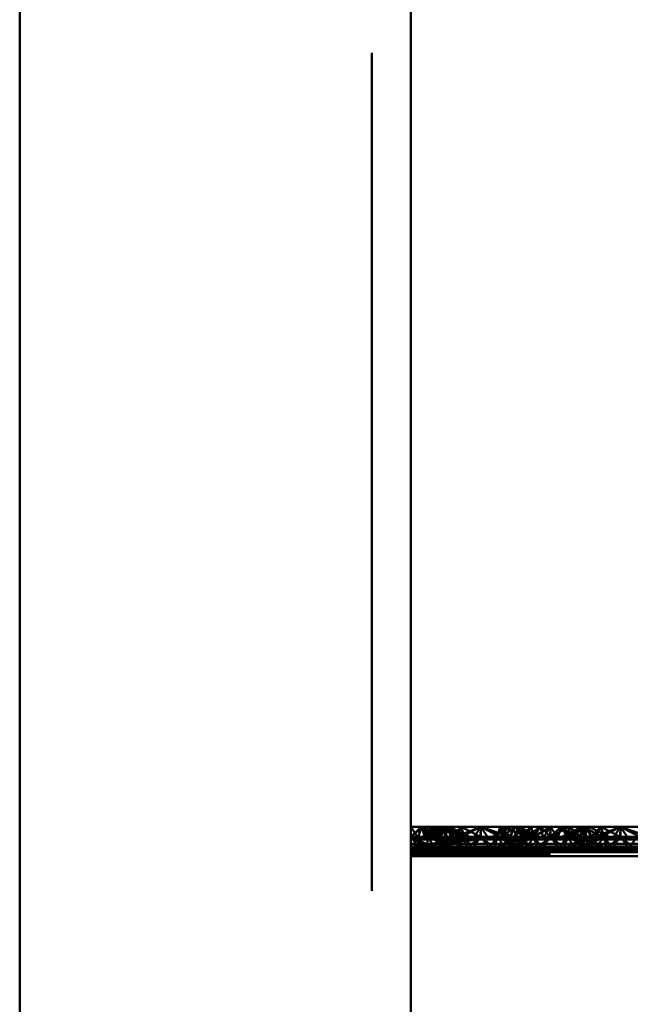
# Paper-space layout 'Layout1' of a CAD drawing. Extents: x -2 to 1033, y -36 to 596.
# Tile 108 of 256: x 367.61 to 369.79, y 381.73 to 385.25. Entities that reach past the tile are written whole.
import ezdxf

# ---------------------------------------------------------------- set-up
doc = ezdxf.new("R2010")
doc.units = 0
doc.linetypes.add('ACAD_ISO02W100', pattern=[15, 12, -3])
doc.linetypes.add('ACAD_ISO04W100', pattern=[30.5, 24, -3, 0.5, -3])
doc.layers.add('SS_ZEBRIKY', color=24, linetype='CONTINUOUS', lineweight=50)

psp = doc.layouts.get("Layout1")

# ---------------------------------------------------------------- linework, layer by layer
at = {"layer": 'SS_ZEBRIKY', "color": 3, "linetype": 'ACAD_ISO02W100', "ltscale": 0.25}
for p, q in [((368.8663, 378.385), (368.8663, 524.985)), ((369.0063, 382.329), (369.0504, 382.3648)), ((369.0063, 382.329), (369.0429, 382.3648)), ((369.0663, 382.329), (369.0429, 382.3648)), ((369.1184, 382.3648), (369.0469, 382.329)), ((369.0663, 382.329), (369.0504, 382.3648)), ((369.1106, 382.329), (369.0504, 382.3648)), ((369.111, 382.3648), (369.0663, 382.329)), ((369.0663, 382.329), (369.0899, 382.3648)), ((369.0768, 382.3648), (369.0663, 382.329)), ((369.1369, 382.3648), (369.0743, 382.329)), ((369.1184, 382.3648), (369.0743, 382.329)), ((369.0748, 382.329), (369.1369, 382.3648)), ((369.1184, 382.3648), (369.0748, 382.329)), ((369.1103, 382.329), (369.0899, 382.3648)), ((369.1106, 382.329), (369.0899, 382.3648)), ((369.1872, 382.329), (369.0899, 382.3648)), ((369.1103, 382.329), (369.1393, 382.3648)), ((369.1342, 382.3648), (369.1103, 382.329)), ((369.1103, 382.329), (369.1206, 382.3648)), ((369.111, 382.3648), (369.1103, 382.329)), ((369.1184, 382.3648), (369.1313, 382.3391)), ((369.1872, 382.329), (369.1206, 382.3648)), ((369.1263, 382.329), (369.144, 382.3648)), ((369.1263, 382.329), (369.1393, 382.3648)), ((369.1342, 382.3648), (369.1263, 382.329)), ((369.1369, 382.3648), (369.1493, 382.329)), ((369.1401, 382.3568), (369.1369, 382.3648)), ((369.1369, 382.3648), (369.1402, 382.3572)), ((369.1524, 382.329), (369.1369, 382.3648)), ((369.1872, 382.329), (369.1393, 382.3648)), ((369.2158, 382.329), (369.1393, 382.3648)), ((369.151, 382.329), (369.1401, 382.3568)), ((369.1402, 382.3572), (369.1524, 382.329)), ((369.1874, 382.3648), (369.1493, 382.329)), ((369.1661, 382.3282), (369.2563, 382.3648)), ((369.1874, 382.3648), (369.1661, 382.3282)), ((369.2563, 382.3648), (369.1796, 382.3248)), ((369.1874, 382.3648), (369.1936, 382.3401)), ((369.1874, 382.3648), (369.1963, 382.329)), ((369.2563, 382.3648), (369.2303, 382.3248)), ((369.2563, 382.3648), (369.2824, 382.3248)), ((369.333, 382.3248), (369.2563, 382.3648)), ((369.2563, 382.3648), (369.2563, 382.329)), ((369.3253, 382.3648), (369.3163, 382.329)), ((369.3253, 382.3648), (369.3191, 382.3401)), ((369.3868, 382.3648), (369.3248, 382.329)), ((369.3253, 382.3648), (369.333, 382.3248)), ((369.3253, 382.3648), (369.3466, 382.3282)), ((369.3634, 382.329), (369.3253, 382.3648)), ((369.3516, 382.3564), (369.4369, 382.329)), ((369.3758, 382.3648), (369.3603, 382.329)), ((369.3603, 382.329), (369.3724, 382.357)), ((369.3634, 382.329), (369.3758, 382.3648)), ((369.3684, 382.3648), (369.3863, 382.329)), ((369.3724, 382.357), (369.3758, 382.3648)), ((369.3758, 382.3648), (369.4369, 382.329)), ((369.4389, 382.329), (369.3758, 382.3648)), ((369.3758, 382.3648), (369.4658, 382.329)), ((369.3813, 382.339), (369.3942, 382.3648)), ((369.3868, 382.3648), (369.3863, 382.329)), ((369.3863, 382.329), (369.3865, 382.3648)), ((369.4024, 382.329), (369.3865, 382.3648)), ((369.3868, 382.3648), (369.4024, 382.329)), ((369.4389, 382.329), (369.3942, 382.3648)), ((369.4658, 382.329), (369.3942, 382.3648)), ((369.437, 382.3648), (369.401, 382.329)), ((369.437, 382.3648), (369.4024, 382.329)), ((369.4358, 382.3648), (369.4024, 382.329)), ((369.4463, 382.329), (369.4358, 382.3648)), ((369.437, 382.3648), (369.4463, 382.329)), ((369.5057, 382.3648), (369.4463, 382.329)), ((369.4698, 382.3648), (369.4463, 382.329)), ((369.4698, 382.3648), (369.5063, 382.329)), ((369.5057, 382.3648), (369.5053, 382.329)), ((369.5057, 382.3648), (369.5063, 382.329)), ((369.5745, 382.3648), (369.5063, 382.329)), ((369.5429, 382.3648), (369.5063, 382.329)), ((369.5063, 382.3648), (369.5063, 382.329)), ((369.5429, 382.3648), (369.5663, 382.329)), ((369.6184, 382.3648), (369.5469, 382.329)), ((369.6252, 382.3648), (369.5663, 382.329)), ((369.5768, 382.3648), (369.5663, 382.329)), ((369.5745, 382.3648), (369.5663, 382.329)), ((369.6369, 382.3648), (369.5743, 382.329)), ((369.6184, 382.3648), (369.5743, 382.329)), ((369.5745, 382.3648), (369.6099, 382.329)), ((369.5748, 382.329), (369.6369, 382.3648)), ((369.5748, 382.329), (369.6184, 382.3648)), ((369.5768, 382.3648), (369.6103, 382.329)), ((369.6103, 382.329), (369.6442, 382.3648)), ((369.6265, 382.3648), (369.6103, 382.329)), ((369.6103, 382.329), (369.6252, 382.3648)), ((369.6184, 382.3648), (369.6313, 382.339)), ((369.6869, 382.329), (369.6252, 382.3648)), ((369.6263, 382.329), (369.6442, 382.3648)), ((369.6265, 382.3648), (369.6263, 382.329)), ((369.6369, 382.3648), (369.6493, 382.329)), ((369.6401, 382.3567), (369.6369, 382.3648)), ((369.6524, 382.329), (369.6369, 382.3648)), ((369.6369, 382.3648), (369.6403, 382.357)), ((369.651, 382.329), (369.6401, 382.3567)), ((369.6403, 382.357), (369.6524, 382.329)), ((369.6874, 382.3648), (369.6493, 382.329)), ((369.6661, 382.3282), (369.7563, 382.3648)), ((369.6874, 382.3648), (369.6661, 382.3282)), ((369.6796, 382.3248), (369.7563, 382.3648)), ((369.6874, 382.3648), (369.6963, 382.329)), ((369.6874, 382.3648), (369.6936, 382.3401)), ((369.7563, 382.3648), (369.7303, 382.3248)), ((369.7563, 382.3648), (369.7824, 382.3248)), ((369.7563, 382.3648), (369.833, 382.3248)), ((369.7563, 382.3648), (369.7563, 382.329)), ((369.0363, 382.289), (369.0063, 382.329)), ((369.0656, 382.289), (369.0063, 382.329)), ((369.093, 382.289), (369.0063, 382.329)), ((369.0063, 382.329), (369.1661, 382.3282)), ((369.0663, 382.329), (369.0063, 382.329)), ((369.1661, 382.3282), (369.0063, 382.3197)), ((369.1796, 382.3248), (369.0063, 382.3197)), ((369.2563, 382.3195), (369.0063, 382.3197)), ((369.2563, 382.3195), (369.0063, 382.294)), ((369.1312, 382.3264), (369.0583, 382.289)), ((369.0583, 382.289), (369.1379, 382.3229)), ((369.0663, 382.329), (369.0656, 382.289)), ((369.093, 382.289), (369.0663, 382.329)), ((369.0663, 382.329), (369.0935, 382.289)), ((369.1626, 382.289), (369.0663, 382.329)), ((369.1629, 382.289), (369.0663, 382.329)), ((369.1103, 382.329), (369.0663, 382.329)), ((369.0683, 382.289), (369.1524, 382.329)), ((369.1363, 382.329), (369.0683, 382.289)), ((369.1411, 382.3212), (369.0948, 382.289)), ((369.1626, 382.289), (369.1103, 382.329)), ((369.1103, 382.329), (369.1629, 382.289)), ((369.2013, 382.289), (369.1103, 382.329)), ((369.1103, 382.329), (369.2014, 382.289)), ((369.1134, 382.329), (369.1103, 382.329)), ((369.1224, 382.289), (369.1963, 382.329)), ((369.1524, 382.329), (369.1224, 382.289)), ((369.2013, 382.289), (369.1263, 382.329)), ((369.2014, 382.289), (369.1263, 382.329)), ((369.1363, 382.329), (369.1312, 382.3264)), ((369.1313, 382.3391), (369.1363, 382.329)), ((369.1379, 382.3229), (369.1524, 382.329)), ((369.1524, 382.329), (369.1411, 382.3212)), ((369.1493, 382.329), (369.1661, 382.3282)), ((369.151, 382.329), (369.1728, 382.3505)), ((369.1561, 382.3132), (369.1963, 382.329)), ((369.1661, 382.3282), (369.1796, 382.3248)), ((369.1963, 382.329), (369.1777, 382.3016)), ((369.1796, 382.3248), (369.2563, 382.3195)), ((369.1936, 382.3401), (369.1963, 382.329)), ((369.1963, 382.329), (369.2079, 382.289)), ((369.1963, 382.329), (369.2264, 382.289)), ((369.2079, 382.289), (369.2563, 382.329)), ((369.2563, 382.329), (369.2264, 382.289)), ((369.2303, 382.3248), (369.2563, 382.3195)), ((369.2563, 382.329), (369.2863, 382.289)), ((369.2563, 382.329), (369.3048, 382.289)), ((369.333, 382.3248), (369.2563, 382.3195)), ((369.2824, 382.3248), (369.2563, 382.3195)), ((369.3163, 382.329), (369.2863, 382.289)), ((369.3163, 382.329), (369.3048, 382.289)), ((369.3083, 382.289), (369.4024, 382.329)), ((369.3863, 382.329), (369.3083, 382.289)), ((369.3163, 382.329), (369.3344, 382.3024)), ((369.3163, 382.329), (369.3903, 382.289)), ((369.3163, 382.329), (369.3559, 382.3134)), ((369.4024, 382.329), (369.3183, 382.289)), ((369.3863, 382.329), (369.3183, 382.289)), ((369.3226, 382.3419), (369.3599, 382.329)), ((369.3466, 382.3282), (369.333, 382.3248)), ((369.3393, 382.3503), (369.3599, 382.329)), ((369.3448, 382.289), (369.4463, 382.329)), ((369.4024, 382.329), (369.3448, 382.289)), ((369.3466, 382.3282), (369.3634, 382.329)), ((369.3603, 382.329), (369.3903, 382.289)), ((369.3713, 382.3213), (369.3603, 382.329)), ((369.3603, 382.329), (369.4444, 382.289)), ((369.4543, 382.289), (369.3603, 382.329)), ((369.4179, 382.289), (369.3713, 382.3213)), ((369.4463, 382.329), (369.3724, 382.289)), ((369.4024, 382.329), (369.3724, 382.289)), ((369.3763, 382.329), (369.3813, 382.339)), ((369.3763, 382.329), (369.4444, 382.289)), ((369.3813, 382.3265), (369.3763, 382.329)), ((369.4543, 382.289), (369.3813, 382.3265)), ((369.4024, 382.329), (369.3993, 382.329)), ((369.4463, 382.329), (369.4024, 382.329)), ((369.4161, 382.3282), (369.5966, 382.3282)), ((369.4463, 382.329), (369.4192, 382.289)), ((369.4463, 382.329), (369.4579, 382.289)), ((369.4463, 382.329), (369.4764, 382.289)), ((369.5063, 382.329), (369.4463, 382.329)), ((369.5063, 382.329), (369.4579, 382.289)), ((369.5063, 382.329), (369.4764, 382.289)), ((369.5063, 382.329), (369.5363, 382.289)), ((369.5063, 382.329), (369.5548, 382.289)), ((369.5663, 382.329), (369.5063, 382.329)), ((369.5663, 382.329), (369.5363, 382.289)), ((369.5663, 382.329), (369.5548, 382.289)), ((369.6313, 382.3265), (369.5583, 382.289)), ((369.6382, 382.323), (369.5583, 382.289)), ((369.5663, 382.329), (369.5935, 382.289)), ((369.5663, 382.329), (369.6403, 382.289)), ((369.5663, 382.329), (369.6679, 382.289)), ((369.6103, 382.329), (369.5663, 382.329)), ((369.5683, 382.289), (369.6524, 382.329)), ((369.6363, 382.329), (369.5683, 382.289)), ((369.6413, 382.3213), (369.5948, 382.289)), ((369.6403, 382.289), (369.6103, 382.329)), ((369.6103, 382.329), (369.6679, 382.289)), ((369.6944, 382.289), (369.6103, 382.329)), ((369.6103, 382.329), (369.7043, 382.289)), ((369.6134, 382.329), (369.6103, 382.329)), ((369.6224, 382.289), (369.6963, 382.329)), ((369.6224, 382.289), (369.6524, 382.329)), ((369.6944, 382.289), (369.6263, 382.329)), ((369.7043, 382.289), (369.6263, 382.329)), ((369.6313, 382.339), (369.6363, 382.329)), ((369.6363, 382.329), (369.6313, 382.3265)), ((369.6524, 382.329), (369.6382, 382.323)), ((369.6524, 382.329), (369.6413, 382.3213)), ((369.6661, 382.3282), (369.6493, 382.329)), ((369.651, 382.329), (369.6728, 382.3505)), ((369.6568, 382.3134), (369.6963, 382.329)), ((369.6661, 382.3282), (369.6796, 382.3248)), ((369.6783, 382.3024), (369.6963, 382.329)), ((369.7563, 382.3195), (369.6796, 382.3248)), ((369.6936, 382.3401), (369.6963, 382.329)), ((369.6963, 382.329), (369.7079, 382.289)), ((369.6963, 382.329), (369.7264, 382.289)), ((369.7079, 382.289), (369.7563, 382.329)), ((369.7563, 382.329), (369.7264, 382.289)), ((369.7303, 382.3248), (369.7563, 382.3195)), ((369.7563, 382.329), (369.7863, 382.289)), ((369.7563, 382.329), (369.8048, 382.289)), ((369.7563, 382.3195), (369.833, 382.3248)), ((369.7824, 382.3248), (369.7563, 382.3195)), ((369.8163, 382.329), (369.7863, 382.289)), ((369.0063, 382.294), (377.0063, 382.294)), ((369.0063, 382.289), (369.0363, 382.289)), ((369.1692, 382.289), (369.0063, 382.285)), ((369.0935, 382.289), (369.0063, 382.2814)), ((369.0656, 382.289), (369.0063, 382.2814)), ((369.0063, 382.2814), (369.0363, 382.289)), ((369.2563, 382.2814), (369.0063, 382.285)), ((369.0363, 382.289), (369.0656, 382.289)), ((369.0656, 382.289), (369.0935, 382.289)), ((369.0935, 382.289), (369.4192, 382.289)), ((369.0948, 382.289), (369.1561, 382.3132)), ((369.1777, 382.3016), (369.1692, 382.289)), ((369.1692, 382.289), (369.2563, 382.2814)), ((369.2264, 382.289), (369.2563, 382.2814)), ((369.3435, 382.289), (369.2563, 382.2814)), ((369.2863, 382.289), (369.2563, 382.2814)), ((369.3344, 382.3024), (369.3435, 382.289)), ((369.3559, 382.3134), (369.4179, 382.289)), ((369.4192, 382.289), (369.5063, 382.2814)), ((369.4192, 382.289), (369.4764, 382.289)), ((369.4764, 382.289), (369.5063, 382.2814)), ((369.4764, 382.289), (369.5363, 382.289)), ((369.5935, 382.289), (369.5063, 382.2814)), ((369.5363, 382.289), (369.5063, 382.2814)), ((369.5363, 382.289), (369.5935, 382.289)), ((369.5935, 382.289), (369.9192, 382.289)), ((369.5948, 382.289), (369.6568, 382.3134)), ((369.6692, 382.289), (369.6783, 382.3024)), ((369.7563, 382.2814), (369.6692, 382.289)), ((369.7264, 382.289), (369.7563, 382.2814)), ((369.7563, 382.2814), (369.8435, 382.289)), ((369.7863, 382.289), (369.7563, 382.2814)), ((377.0063, 382.2814), (369.0063, 382.2814)), ((369.2563, 382.2814), (369.0063, 382.274)), ((369.0063, 382.275), (377.0063, 382.275)), ((369.0063, 382.274), (377.0063, 382.274)), ((377.0063, 382.2673), (369.0063, 382.2673))]:
    psp.add_line(p, q, dxfattribs=at)
at = {"layer": 'SS_ZEBRIKY', "color": 7, "linetype": 'ACAD_ISO04W100', "ltscale": 0.25}
psp.add_line((369.0063, 524.985), (369.0063, 378.385), dxfattribs=at)
at = {"layer": 'SS_ZEBRIKY', "color": 1, "linetype": 'Continuous', "ltscale": 0.25}
for p, q in [((367.6063, 420.885), (367.6063, 378.385)), ((369.0063, 378.385), (369.0063, 420.885))]:
    psp.add_line(p, q, dxfattribs=at)
at = {"layer": 'SS_ZEBRIKY', "color": 7, "linetype": 'Continuous', "ltscale": 0.25}
for p, q in [((369.0324, 382.3248), (369.0063, 382.3648)), ((369.0429, 382.3648), (369.0063, 382.3648)), ((369.0429, 382.3648), (369.0324, 382.3248)), ((369.0581, 382.3248), (369.0429, 382.3648)), ((369.083, 382.3248), (369.0429, 382.3648)), ((369.0966, 382.3282), (369.0429, 382.3648)), ((369.0768, 382.3648), (369.0429, 382.3648)), ((369.0768, 382.3648), (369.0966, 382.3282)), ((369.0768, 382.3648), (369.1134, 382.329)), ((369.111, 382.3648), (369.0768, 382.3648)), ((369.111, 382.3648), (369.1134, 382.329)), ((369.111, 382.3648), (369.1888, 382.329)), ((369.1342, 382.3648), (369.111, 382.3648)), ((369.1342, 382.3648), (369.1888, 382.329)), ((369.1342, 382.3648), (369.2158, 382.329)), ((369.144, 382.3648), (369.1342, 382.3648)), ((369.2158, 382.329), (369.144, 382.3648)), ((369.1874, 382.3648), (369.144, 382.3648)), ((369.1728, 382.3505), (369.1874, 382.3648)), ((369.1874, 382.3648), (369.2553, 382.329)), ((369.2563, 382.3648), (369.1874, 382.3648)), ((369.2553, 382.329), (369.2563, 382.3648)), ((369.2563, 382.3648), (369.3226, 382.3419)), ((369.3253, 382.3648), (369.2563, 382.3648)), ((369.3684, 382.3648), (369.2969, 382.329)), ((369.3243, 382.329), (369.3865, 382.3648)), ((369.3253, 382.3648), (369.3393, 382.3503)), ((369.3253, 382.3648), (369.3516, 382.3564)), ((369.3684, 382.3648), (369.3253, 382.3648)), ((369.3865, 382.3648), (369.3684, 382.3648)), ((369.4358, 382.3648), (369.3865, 382.3648)), ((369.3993, 382.329), (369.4358, 382.3648)), ((369.4161, 382.3282), (369.4698, 382.3648)), ((369.4358, 382.3648), (369.4161, 382.3282)), ((369.4698, 382.3648), (369.4296, 382.3248)), ((369.4698, 382.3648), (369.4358, 382.3648)), ((369.4698, 382.3648), (369.4803, 382.3248)), ((369.5063, 382.3648), (369.4698, 382.3648)), ((369.5063, 382.3648), (369.4803, 382.3248)), ((369.5063, 382.3648), (369.5324, 382.3248)), ((369.5429, 382.3648), (369.5063, 382.3648)), ((369.5324, 382.3248), (369.5429, 382.3648)), ((369.5429, 382.3648), (369.583, 382.3248)), ((369.5429, 382.3648), (369.5966, 382.3282)), ((369.5768, 382.3648), (369.5429, 382.3648)), ((369.5768, 382.3648), (369.5966, 382.3282)), ((369.5768, 382.3648), (369.6134, 382.329)), ((369.6265, 382.3648), (369.5768, 382.3648)), ((369.6265, 382.3648), (369.6889, 382.329)), ((369.6442, 382.3648), (369.6265, 382.3648)), ((369.7158, 382.329), (369.6442, 382.3648)), ((369.6874, 382.3648), (369.6442, 382.3648)), ((369.6728, 382.3505), (369.6874, 382.3648)), ((369.6874, 382.3648), (369.7553, 382.329)), ((369.7563, 382.3648), (369.6874, 382.3648)), ((369.7563, 382.3648), (369.7553, 382.329)), ((369.7563, 382.3648), (369.8226, 382.3419)), ((369.8253, 382.3648), (369.7563, 382.3648)), ((369.0063, 382.3248), (369.0324, 382.3248)), ((369.083, 382.3248), (369.0063, 382.3195)), ((369.0063, 382.3195), (369.0581, 382.3248)), ((369.0063, 382.3195), (369.0324, 382.3248)), ((377.0063, 382.3195), (369.0063, 382.3195)), ((369.0324, 382.3248), (369.0581, 382.3248)), ((369.0581, 382.3248), (369.083, 382.3248)), ((369.0966, 382.3282), (369.083, 382.3248)), ((369.083, 382.3248), (369.4296, 382.3248)), ((369.1134, 382.329), (369.0966, 382.3282)), ((369.0966, 382.3282), (369.4161, 382.3282)), ((369.3993, 382.329), (369.1134, 382.329)), ((369.3993, 382.329), (369.4161, 382.3282)), ((369.4161, 382.3282), (369.4296, 382.3248)), ((369.4296, 382.3248), (369.5063, 382.3195)), ((369.4296, 382.3248), (369.4803, 382.3248)), ((369.4803, 382.3248), (369.5063, 382.3195)), ((369.4803, 382.3248), (369.5324, 382.3248)), ((369.583, 382.3248), (369.5063, 382.3195)), ((369.5324, 382.3248), (369.5063, 382.3195)), ((369.5324, 382.3248), (369.583, 382.3248)), ((369.5966, 382.3282), (369.583, 382.3248)), ((369.583, 382.3248), (369.9296, 382.3248)), ((369.6134, 382.329), (369.5966, 382.3282)), ((369.5966, 382.3282), (369.9161, 382.3282)), ((369.8993, 382.329), (369.6134, 382.329)), ((369.0063, 382.3039), (377.0063, 382.3039)), ((369.0063, 382.2829), (377.0063, 382.2829)), ((377.0063, 382.259), (369.0063, 382.259))]:
    psp.add_line(p, q, dxfattribs=at)

doc.saveas('drawing.dxf')
